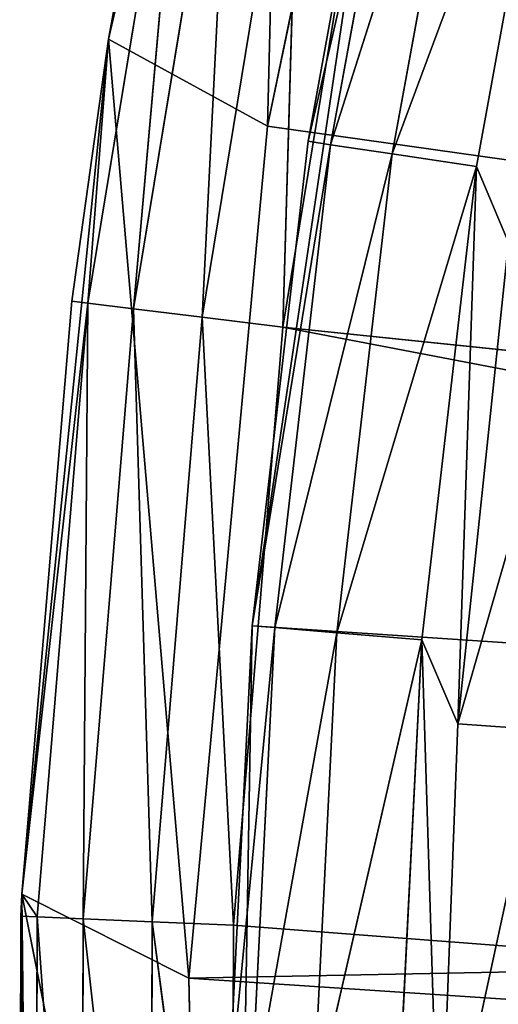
# Model space of a CAD drawing. Extents: x 0 to 80, y 0 to 107.
# Tile 34 of 256: x 4.01 to 6.26, y 37.11 to 41.73. Entities that reach past the tile are written whole.
import ezdxf

# ---------------------------------------------------------------- set-up
doc = ezdxf.new("R2010")
doc.units = 0
doc.header["$LTSCALE"] = 25.4
doc.layers.get('0').update_dxf_attribs({"color": 13, "linetype": 'CONTINUOUS'})

# ---------------------------------------------------------------- blocks, each defined once
blk = doc.blocks.new('VISTA-I-8051_STL')
at = {"color": 8}
for p, q in [((55.0292, 56.4119, 256.7229), (55.8843, 60.3574, 256.7229)), ((55.0292, 56.4119, 256.7229), (55.8843, 60.3574, 256.7229)), ((55.8843, 60.3574, 256.7229), (55.7755, 56.0027, 256.7229)), ((55.8843, 60.3574, 256.7229), (55.7755, 56.0027, 256.7229)), ((55.7755, 56.0027, 256.7229), (56.5987, 59.9365, 256.7229)), ((56.5987, 59.9365, 256.7229), (55.7755, 56.0027, 251.0229)), ((55.7755, 56.0027, 251.0229), (56.5987, 59.9365, 251.0229)), ((56.5987, 59.9365, 256.7229), (55.7755, 56.0027, 251.0229)), ((55.7755, 56.0027, 256.7229), (56.5987, 59.9365, 256.7229)), ((55.7755, 56.0027, 251.0229), (56.5987, 59.9365, 251.0229)), ((55.0292, 56.4119, 256.7229), (55.3264, 58.042, 251.2229)), ((55.3264, 58.042, 251.2229), (55.0292, 56.4119, 251.2229)), ((55.0292, 56.4119, 256.7229), (55.3264, 58.042, 251.2229)), ((55.3264, 58.042, 251.2229), (55.0292, 56.4119, 251.2229)), ((55.401, 58.0266, 250.8402), (54.9313, 55.172, 250.8402)), ((55.401, 58.0266, 250.8402), (54.9313, 55.172, 250.8402)), ((55.401, 58.0266, 250.8402), (55.0292, 56.4119, 251.2229)), ((55.401, 58.0266, 250.8402), (55.0292, 56.4119, 251.2229)), ((55.401, 58.0266, 250.8402), (55.1464, 55.1454, 250.5158)), ((55.401, 58.0266, 250.8402), (55.1464, 55.1454, 250.5158)), ((55.6133, 57.9828, 250.5158), (55.1464, 55.1454, 250.5158)), ((55.6133, 57.9828, 250.5158), (55.1464, 55.1454, 250.5158)), ((55.6133, 57.9828, 250.5158), (55.4684, 55.1057, 250.299)), ((55.6133, 57.9828, 250.5158), (55.4684, 55.1057, 250.299)), ((55.931, 57.9173, 250.299), (55.4684, 55.1057, 250.299)), ((55.931, 57.9173, 250.299), (55.4684, 55.1057, 250.299)), ((55.931, 57.9173, 250.299), (55.8482, 55.0588, 250.2229)), ((55.931, 57.9173, 250.299), (55.8482, 55.0588, 250.2229)), ((55.8482, 55.0588, 250.2229), (56.3058, 57.84, 250.2229)), ((55.8482, 55.0588, 250.2229), (56.3058, 57.84, 250.2229)), ((54.6213, 52.3955, 256.7229), (55.0292, 56.4119, 256.7229)), ((54.6213, 52.3955, 256.7229), (55.0292, 56.4119, 256.7229)), ((55.0292, 56.4119, 256.7229), (54.8557, 55.1813, 251.2229)), ((55.0292, 56.4119, 256.7229), (54.8557, 55.1813, 251.2229)), ((55.0292, 56.4119, 251.2229), (54.8557, 55.1813, 251.2229)), ((55.0292, 56.4119, 251.2229), (54.8557, 55.1813, 251.2229)), ((55.0292, 56.4119, 251.2229), (54.9313, 55.172, 250.8402)), ((55.0292, 56.4119, 251.2229), (54.9313, 55.172, 250.8402)), ((55.0292, 56.4119, 256.7229), (55.0292, 56.4119, 251.2229)), ((55.0292, 56.4119, 256.7229), (55.0292, 56.4119, 251.2229)), ((55.0292, 56.4119, 256.7229), (55.7755, 56.0027, 256.7229)), ((55.0292, 56.4119, 256.7229), (55.7755, 56.0027, 256.7229)), ((55.0292, 56.4119, 256.7229), (55.4061, 52.0007, 256.7229)), ((55.0292, 56.4119, 256.7229), (55.4061, 52.0007, 256.7229)), ((55.4061, 52.0007, 256.7229), (55.7755, 56.0027, 256.7229)), ((55.7755, 56.0027, 256.7229), (55.4061, 52.0007, 251.0229)), ((55.4061, 52.0007, 251.0229), (55.7755, 56.0027, 251.0229)), ((55.7755, 56.0027, 256.7229), (55.4061, 52.0007, 251.0229)), ((55.4061, 52.0007, 256.7229), (55.7755, 56.0027, 256.7229)), ((55.4061, 52.0007, 251.0229), (55.7755, 56.0027, 251.0229)), ((55.7755, 56.0027, 256.7229), (55.7755, 56.0027, 251.0229)), ((55.7755, 56.0027, 256.7229), (55.7755, 56.0027, 251.0229)), ((55.7755, 56.0027, 251.0229), (80.7335, 52.4908, 251.0229)), ((55.7755, 56.0027, 251.0229), (80.7335, 52.4908, 251.0229)), ((54.6213, 52.3955, 256.7229), (54.8557, 55.1813, 251.2229)), ((54.8557, 55.1813, 251.2229), (54.6213, 52.3955, 251.2229)), ((54.6213, 52.3955, 256.7229), (54.8557, 55.1813, 251.2229)), ((54.8557, 55.1813, 251.2229), (54.6213, 52.3955, 251.2229)), ((54.9313, 55.172, 250.8402), (54.6213, 52.3955, 251.2229)), ((54.9313, 55.172, 250.8402), (54.6213, 52.3955, 251.2229)), ((54.9313, 55.172, 250.8402), (54.6928, 52.2888, 250.8402)), ((54.9313, 55.172, 250.8402), (54.6928, 52.2888, 250.8402)), ((54.8557, 55.1813, 251.2229), (54.9313, 55.172, 250.8402)), ((54.8557, 55.1813, 251.2229), (54.9313, 55.172, 250.8402)), ((54.9313, 55.172, 250.8402), (54.9094, 52.2797, 250.5158)), ((54.9313, 55.172, 250.8402), (54.9094, 52.2797, 250.5158)), ((55.1464, 55.1454, 250.5158), (54.9313, 55.172, 250.8402)), ((55.1464, 55.1454, 250.5158), (54.9313, 55.172, 250.8402)), ((55.1464, 55.1454, 250.5158), (54.9094, 52.2797, 250.5158)), ((55.1464, 55.1454, 250.5158), (54.9094, 52.2797, 250.5158)), ((55.4684, 55.1057, 250.299), (55.1464, 55.1454, 250.5158)), ((55.1464, 55.1454, 250.5158), (55.2335, 52.2659, 250.299)), ((55.1464, 55.1454, 250.5158), (55.2335, 52.2659, 250.299)), ((55.4684, 55.1057, 250.299), (55.1464, 55.1454, 250.5158)), ((55.4684, 55.1057, 250.299), (55.2335, 52.2659, 250.299)), ((55.4684, 55.1057, 250.299), (55.2335, 52.2659, 250.299)), ((55.8482, 55.0588, 250.2229), (55.4684, 55.1057, 250.299)), ((55.4684, 55.1057, 250.299), (55.6158, 52.2498, 250.2229)), ((55.4684, 55.1057, 250.299), (55.6158, 52.2498, 250.2229)), ((55.8482, 55.0588, 250.2229), (55.4684, 55.1057, 250.299)), ((55.6158, 52.2498, 250.2229), (55.8482, 55.0588, 250.2229)), ((55.6158, 52.2498, 250.2229), (55.8482, 55.0588, 250.2229)), ((55.8482, 55.0588, 250.2229), (80.5942, 50.333, 250.2229)), ((55.8482, 55.0588, 250.2229), (80.5942, 50.333, 250.2229)), ((55.8482, 55.0588, 250.2229), (80.7335, 52.4908, 250.2229)), ((55.8482, 55.0588, 250.2229), (80.7335, 52.4908, 250.2229)), ((80.7335, 52.4908, 251.0229), (55.4061, 52.0007, 251.0229)), ((80.7335, 52.4908, 251.0229), (55.4061, 52.0007, 251.0229)), ((54.611, 49.3929, 251.2229), (54.6213, 52.3955, 256.7229)), ((54.611, 49.3929, 251.2229), (54.6213, 52.3955, 256.7229)), ((54.6213, 52.3955, 251.2229), (54.6167, 52.292, 251.2229)), ((54.6167, 52.292, 251.2229), (54.6213, 52.3955, 256.7229)), ((54.6167, 52.292, 251.2229), (54.6213, 52.3955, 256.7229)), ((54.6213, 52.3955, 251.2229), (54.6167, 52.292, 251.2229)), ((54.6213, 52.3955, 256.7229), (54.6213, 52.3955, 251.2229)), ((54.6656, 48.3587, 256.7229), (54.6213, 52.3955, 256.7229)), ((54.6213, 52.3955, 256.7229), (54.6213, 52.3955, 251.2229)), ((55.4061, 52.0007, 256.7229), (54.6213, 52.3955, 256.7229)), ((54.6213, 52.3955, 256.7229), (55.4953, 47.9826, 256.7229)), ((54.6213, 52.3955, 256.7229), (55.4953, 47.9826, 256.7229)), ((54.6656, 48.3587, 256.7229), (54.6213, 52.3955, 256.7229)), ((55.4061, 52.0007, 256.7229), (54.6213, 52.3955, 256.7229)), ((54.6213, 52.3955, 251.2229), (54.6928, 52.2888, 250.8402)), ((54.6213, 52.3955, 251.2229), (54.6928, 52.2888, 250.8402)), ((54.6167, 52.292, 251.2229), (54.611, 49.3929, 251.2229)), ((54.6167, 52.292, 251.2229), (54.611, 49.3929, 251.2229)), ((54.6928, 52.2888, 250.8402), (54.6167, 52.292, 251.2229)), ((54.6871, 49.3958, 250.8402), (54.6167, 52.292, 251.2229)), ((54.6928, 52.2888, 250.8402), (54.6167, 52.292, 251.2229)), ((54.6871, 49.3958, 250.8402), (54.6167, 52.292, 251.2229)), ((54.6871, 49.3958, 250.8402), (54.6928, 52.2888, 250.8402)), ((54.6871, 49.3958, 250.8402), (54.6928, 52.2888, 250.8402)), ((54.9094, 52.2797, 250.5158), (54.6928, 52.2888, 250.8402)), ((54.9037, 49.4041, 250.5158), (54.6928, 52.2888, 250.8402)), ((54.9094, 52.2797, 250.5158), (54.6928, 52.2888, 250.8402)), ((54.9037, 49.4041, 250.5158), (54.6928, 52.2888, 250.8402)), ((54.9037, 49.4041, 250.5158), (54.9094, 52.2797, 250.5158)), ((54.9037, 49.4041, 250.5158), (54.9094, 52.2797, 250.5158)), ((55.2335, 52.2659, 250.299), (54.9094, 52.2797, 250.5158)), ((55.2279, 49.4165, 250.299), (54.9094, 52.2797, 250.5158)), ((55.2335, 52.2659, 250.299), (54.9094, 52.2797, 250.5158)), ((55.2279, 49.4165, 250.299), (54.9094, 52.2797, 250.5158)), ((55.2279, 49.4165, 250.299), (55.2335, 52.2659, 250.299)), ((55.2279, 49.4165, 250.299), (55.2335, 52.2659, 250.299)), ((55.6158, 52.2498, 250.2229), (55.2335, 52.2659, 250.299)), ((55.6103, 49.4312, 250.2229), (55.2335, 52.2659, 250.299)), ((55.6158, 52.2498, 250.2229), (55.2335, 52.2659, 250.299)), ((55.6103, 49.4312, 250.2229), (55.2335, 52.2659, 250.299)), ((55.6103, 49.4312, 250.2229), (55.6158, 52.2498, 250.2229)), ((55.6103, 49.4312, 250.2229), (55.6158, 52.2498, 250.2229)), ((55.6158, 52.2498, 250.2229), (80.5942, 50.333, 250.2229)), ((55.6158, 52.2498, 250.2229), (80.5942, 50.333, 250.2229)), ((55.4953, 47.9826, 256.7229), (55.4061, 52.0007, 256.7229)), ((55.4061, 52.0007, 256.7229), (55.4061, 52.0007, 251.0229)), ((55.4061, 52.0007, 256.7229), (55.4061, 52.0007, 251.0229)), ((55.4061, 52.0007, 256.7229), (55.4953, 47.9826, 251.0229)), ((55.4953, 47.9826, 251.0229), (55.4061, 52.0007, 251.0229)), ((55.4061, 52.0007, 256.7229), (55.4953, 47.9826, 251.0229)), ((55.4953, 47.9826, 256.7229), (55.4061, 52.0007, 256.7229)), ((55.4061, 52.0007, 251.0229), (80.5942, 50.333, 251.0229)), ((55.4061, 52.0007, 251.0229), (80.5942, 50.333, 251.0229)), ((55.4953, 47.9826, 251.0229), (55.4061, 52.0007, 251.0229))]:
    blk.add_line(p, q, dxfattribs=at)
at = {"color": 254}
for p, q in [((56.3787, 58.1848, 251.2229), (55.7037, 53.6566, 251.2229)), ((56.3787, 58.1848, 251.2229), (55.7037, 53.6566, 251.2229)), ((55.9671, 55.9318, 340.4229), (56.3787, 58.1848, 251.2229)), ((55.9671, 55.9318, 340.4229), (56.3787, 58.1848, 251.2229)), ((55.9671, 55.9318, 340.4229), (56.3787, 58.1848, 340.4229)), ((55.9671, 55.9318, 340.4229), (56.3787, 58.1848, 340.4229)), ((55.9671, 55.9318, 340.4229), (56.4835, 58.1621, 340.8229)), ((55.9671, 55.9318, 340.4229), (56.4835, 58.1621, 340.8229)), ((56.4835, 58.1621, 340.8229), (56.0731, 55.916, 340.8229)), ((56.4835, 58.1621, 340.8229), (56.0731, 55.916, 340.8229)), ((56.0731, 55.916, 340.8229), (56.7697, 58.1001, 341.1157)), ((56.0731, 55.916, 340.8229), (56.7697, 58.1001, 341.1157)), ((56.7697, 58.1001, 341.1157), (56.3628, 55.8728, 341.1157)), ((56.7697, 58.1001, 341.1157), (56.3628, 55.8728, 341.1157)), ((56.3628, 55.8728, 341.1157), (57.1606, 58.0154, 341.2229)), ((56.3628, 55.8728, 341.1157), (57.1606, 58.0154, 341.2229)), ((57.1606, 58.0154, 341.2229), (56.7584, 55.8138, 341.2229)), ((57.1606, 58.0154, 341.2229), (56.7584, 55.8138, 341.2229)), ((55.7037, 53.6566, 251.2229), (55.9671, 55.9318, 340.4229)), ((55.7037, 53.6566, 340.4229), (55.9671, 55.9318, 340.4229)), ((55.7037, 53.6566, 251.2229), (55.9671, 55.9318, 340.4229)), ((55.7037, 53.6566, 340.4229), (55.9671, 55.9318, 340.4229)), ((55.7037, 53.6566, 340.4229), (56.0731, 55.916, 340.8229)), ((55.7037, 53.6566, 340.4229), (56.0731, 55.916, 340.8229)), ((56.0731, 55.916, 340.8229), (55.8106, 53.6478, 340.8229)), ((56.0731, 55.916, 340.8229), (55.8106, 53.6478, 340.8229)), ((55.9671, 55.9318, 340.4229), (56.0731, 55.916, 340.8229)), ((55.9671, 55.9318, 340.4229), (56.0731, 55.916, 340.8229)), ((56.0731, 55.916, 340.8229), (56.3628, 55.8728, 341.1157)), ((56.0731, 55.916, 340.8229), (56.3628, 55.8728, 341.1157)), ((55.8106, 53.6478, 340.8229), (56.3628, 55.8728, 341.1157)), ((55.8106, 53.6478, 340.8229), (56.3628, 55.8728, 341.1157)), ((56.3628, 55.8728, 341.1157), (56.1024, 53.6237, 341.1157)), ((56.3628, 55.8728, 341.1157), (56.1024, 53.6237, 341.1157)), ((56.3628, 55.8728, 341.1157), (56.7584, 55.8138, 341.2229)), ((56.3628, 55.8728, 341.1157), (56.7584, 55.8138, 341.2229)), ((56.1024, 53.6237, 341.1157), (56.7584, 55.8138, 341.2229)), ((56.1024, 53.6237, 341.1157), (56.7584, 55.8138, 341.2229)), ((56.7584, 55.8138, 341.2229), (56.501, 53.5907, 341.2229)), ((56.7584, 55.8138, 341.2229), (56.501, 53.5907, 341.2229)), ((56.7584, 55.8138, 341.2229), (56.6712, 53.1965, 341.2229)), ((56.7584, 55.8138, 341.2229), (56.6712, 53.1965, 341.2229)), ((56.7584, 55.8138, 341.2229), (56.9089, 55.4563, 341.2229)), ((56.7584, 55.8138, 341.2229), (56.9089, 55.4563, 341.2229)), ((56.6712, 53.1965, 341.2229), (56.9089, 55.4563, 341.2229)), ((56.6712, 53.1965, 341.2229), (56.9089, 55.4563, 341.2229)), ((56.6712, 53.1965, 341.2229), (57.3051, 55.4012, 341.1157)), ((56.6712, 53.1965, 341.2229), (57.3051, 55.4012, 341.1157)), ((55.5897, 51.3691, 340.4229), (55.7037, 53.6566, 251.2229)), ((55.5897, 51.3691, 340.4229), (55.7037, 53.6566, 251.2229)), ((55.5897, 51.3691, 340.4229), (55.7037, 53.6566, 340.4229)), ((55.5897, 51.3691, 340.4229), (55.7037, 53.6566, 340.4229)), ((55.5897, 51.3691, 340.4229), (55.8106, 53.6478, 340.8229)), ((55.5897, 51.3691, 340.4229), (55.8106, 53.6478, 340.8229)), ((55.7037, 53.6566, 251.2229), (55.6255, 49.0791, 251.2229)), ((55.7037, 53.6566, 251.2229), (55.6255, 49.0791, 251.2229)), ((55.8106, 53.6478, 340.8229), (55.6969, 51.3673, 340.8229)), ((55.8106, 53.6478, 340.8229), (55.6969, 51.3673, 340.8229)), ((55.7037, 53.6566, 340.4229), (55.7037, 53.6566, 251.2229)), ((55.7037, 53.6566, 340.4229), (55.7037, 53.6566, 251.2229)), ((55.7037, 53.6566, 251.2229), (80.6599, 51.9964, 251.2229)), ((55.7037, 53.6566, 251.2229), (80.6599, 51.9964, 251.2229)), ((55.7037, 53.6566, 340.4229), (55.8106, 53.6478, 340.8229)), ((55.7037, 53.6566, 340.4229), (55.8106, 53.6478, 340.8229)), ((55.8106, 53.6478, 340.8229), (56.1024, 53.6237, 341.1157)), ((55.8106, 53.6478, 340.8229), (56.1024, 53.6237, 341.1157)), ((55.6969, 51.3673, 340.8229), (56.1024, 53.6237, 341.1157)), ((55.6969, 51.3673, 340.8229), (56.1024, 53.6237, 341.1157)), ((56.1024, 53.6237, 341.1157), (55.9897, 51.3623, 341.1157)), ((56.1024, 53.6237, 341.1157), (55.9897, 51.3623, 341.1157)), ((56.1024, 53.6237, 341.1157), (56.501, 53.5907, 341.2229)), ((56.1024, 53.6237, 341.1157), (56.501, 53.5907, 341.2229)), ((55.9897, 51.3623, 341.1157), (56.501, 53.5907, 341.2229)), ((55.9897, 51.3623, 341.1157), (56.501, 53.5907, 341.2229)), ((56.501, 53.5907, 341.2229), (56.3896, 51.3555, 341.2229)), ((56.501, 53.5907, 341.2229), (56.3896, 51.3555, 341.2229)), ((56.501, 53.5907, 341.2229), (56.6712, 53.1965, 341.2229)), ((56.501, 53.5907, 341.2229), (56.6712, 53.1965, 341.2229)), ((56.501, 53.5907, 341.2229), (56.585, 50.926, 341.2229)), ((56.501, 53.5907, 341.2229), (56.585, 50.926, 341.2229)), ((56.585, 50.926, 341.2229), (56.6712, 53.1965, 341.2229)), ((56.585, 50.926, 341.2229), (56.6712, 53.1965, 341.2229)), ((56.6712, 53.1965, 341.2229), (57.0702, 53.168, 341.1157)), ((56.6712, 53.1965, 341.2229), (57.0702, 53.168, 341.1157)), ((56.585, 50.926, 341.2229), (57.0702, 53.168, 341.1157)), ((56.585, 50.926, 341.2229), (57.0702, 53.168, 341.1157))]:
    blk.add_line(p, q, dxfattribs=at)
at = {"color": 8}
mesh = blk.add_polyface(dxfattribs=at)
corners = [(81.3335, 54.5683, 251.0229), (57.865, 63.7509, 251.0229), (56.5987, 59.9365, 251.0229)]
mesh.append_faces([[corners[k] for k in face] for face in [(0, 1, 2)]], dxfattribs={"color": 8})
at = {"color": 254}
mesh = blk.add_polyface(dxfattribs=at)
corners = [(81.2415, 54.3359, 251.2229), (56.3787, 58.1848, 251.2229), (57.639, 62.5862, 251.2229)]
mesh.append_faces([[corners[k] for k in face] for face in [(0, 1, 2)]], dxfattribs={"color": 254})
at = {"color": 8}
mesh = blk.add_polyface(dxfattribs=at)
corners = [(80.7335, 52.4908, 250.2229), (56.3058, 57.84, 250.2229), (56.9858, 60.5754, 250.2229)]
mesh.append_faces([[corners[k] for k in face] for face in [(0, 1, 2)]], dxfattribs={"color": 8})
mesh = blk.add_polyface(dxfattribs=at)
corners = [(55.8843, 60.3574, 256.7229), (55.3264, 58.042, 251.2229), (55.0292, 56.4119, 256.7229)]
mesh.append_faces([[corners[k] for k in face] for face in [(0, 1, 2)]], dxfattribs={"color": 8})
mesh = blk.add_polyface(dxfattribs=at)
corners = [(55.8843, 60.3574, 256.7229), (55.0292, 56.4119, 256.7229), (55.7755, 56.0027, 256.7229)]
mesh.append_faces([[corners[k] for k in face] for face in [(0, 1, 2)]], dxfattribs={"color": 8})
mesh = blk.add_polyface(dxfattribs=at)
corners = [(56.5987, 59.9365, 256.7229), (55.8843, 60.3574, 256.7229), (55.7755, 56.0027, 256.7229)]
mesh.append_faces([[corners[k] for k in face] for face in [(0, 1, 2)]], dxfattribs={"color": 8})
mesh = blk.add_polyface(dxfattribs=at)
corners = [(56.5987, 59.9365, 256.7229), (55.7755, 56.0027, 251.0229), (56.5987, 59.9365, 251.0229)]
mesh.append_faces([[corners[k] for k in face] for face in [(0, 1, 2)]], dxfattribs={"color": 8})
mesh = blk.add_polyface(dxfattribs=at)
corners = [(56.5987, 59.9365, 256.7229), (55.7755, 56.0027, 256.7229), (55.7755, 56.0027, 251.0229)]
mesh.append_faces([[corners[k] for k in face] for face in [(0, 1, 2)]], dxfattribs={"color": 8})
mesh = blk.add_polyface(dxfattribs=at)
corners = [(80.7335, 52.4908, 251.0229), (56.5987, 59.9365, 251.0229), (55.7755, 56.0027, 251.0229)]
mesh.append_faces([[corners[k] for k in face] for face in [(0, 1, 2)]], dxfattribs={"color": 8})
mesh = blk.add_polyface(dxfattribs=at)
corners = [(81.3335, 54.5683, 251.0229), (56.5987, 59.9365, 251.0229), (80.7335, 52.4908, 251.0229)]
mesh.append_faces([[corners[k] for k in face] for face in [(0, 1, 2)]], dxfattribs={"color": 8})
at = {"color": 254}
mesh = blk.add_polyface(dxfattribs=at)
corners = [(56.3787, 58.1848, 251.2229), (55.7037, 53.6566, 251.2229), (55.9671, 55.9318, 340.4229)]
mesh.append_faces([[corners[k] for k in face] for face in [(0, 1, 2)]], dxfattribs={"color": 254})
mesh = blk.add_polyface(dxfattribs=at)
corners = [(80.6599, 51.9964, 251.2229), (55.7037, 53.6566, 251.2229), (56.3787, 58.1848, 251.2229)]
mesh.append_faces([[corners[k] for k in face] for face in [(0, 1, 2)]], dxfattribs={"color": 254})
mesh = blk.add_polyface(dxfattribs=at)
corners = [(56.3787, 58.1848, 251.2229), (55.9671, 55.9318, 340.4229), (56.3787, 58.1848, 340.4229)]
mesh.append_faces([[corners[k] for k in face] for face in [(0, 1, 2)]], dxfattribs={"color": 254})
mesh = blk.add_polyface(dxfattribs=at)
corners = [(56.3787, 58.1848, 340.4229), (55.9671, 55.9318, 340.4229), (56.4835, 58.1621, 340.8229)]
mesh.append_faces([[corners[k] for k in face] for face in [(0, 1, 2)]], dxfattribs={"color": 254})
mesh = blk.add_polyface(dxfattribs=at)
corners = [(81.2415, 54.3359, 251.2229), (80.6599, 51.9964, 251.2229), (56.3787, 58.1848, 251.2229)]
mesh.append_faces([[corners[k] for k in face] for face in [(0, 1, 2)]], dxfattribs={"color": 254})
mesh = blk.add_polyface(dxfattribs=at)
corners = [(56.4835, 58.1621, 340.8229), (55.9671, 55.9318, 340.4229), (56.0731, 55.916, 340.8229)]
mesh.append_faces([[corners[k] for k in face] for face in [(0, 1, 2)]], dxfattribs={"color": 254})
mesh = blk.add_polyface(dxfattribs=at)
corners = [(56.7697, 58.1001, 341.1157), (56.4835, 58.1621, 340.8229), (56.0731, 55.916, 340.8229)]
mesh.append_faces([[corners[k] for k in face] for face in [(0, 1, 2)]], dxfattribs={"color": 254})
mesh = blk.add_polyface(dxfattribs=at)
corners = [(56.7697, 58.1001, 341.1157), (56.0731, 55.916, 340.8229), (56.3628, 55.8728, 341.1157)]
mesh.append_faces([[corners[k] for k in face] for face in [(0, 1, 2)]], dxfattribs={"color": 254})
mesh = blk.add_polyface(dxfattribs=at)
corners = [(57.1606, 58.0154, 341.2229), (56.7697, 58.1001, 341.1157), (56.3628, 55.8728, 341.1157)]
mesh.append_faces([[corners[k] for k in face] for face in [(0, 1, 2)]], dxfattribs={"color": 254})
at = {"color": 8}
mesh = blk.add_polyface(dxfattribs=at)
corners = [(55.3264, 58.042, 251.2229), (55.0292, 56.4119, 251.2229), (55.0292, 56.4119, 256.7229)]
mesh.append_faces([[corners[k] for k in face] for face in [(0, 1, 2)]], dxfattribs={"color": 8})
mesh = blk.add_polyface(dxfattribs=at)
corners = [(55.3264, 58.042, 251.2229), (55.401, 58.0266, 250.8402), (55.0292, 56.4119, 251.2229)]
mesh.append_faces([[corners[k] for k in face] for face in [(0, 1, 2)]], dxfattribs={"color": 8})
mesh = blk.add_polyface(dxfattribs=at)
corners = [(55.401, 58.0266, 250.8402), (54.9313, 55.172, 250.8402), (55.0292, 56.4119, 251.2229)]
mesh.append_faces([[corners[k] for k in face] for face in [(0, 1, 2)]], dxfattribs={"color": 8})
mesh = blk.add_polyface(dxfattribs=at)
corners = [(55.401, 58.0266, 250.8402), (55.1464, 55.1454, 250.5158), (54.9313, 55.172, 250.8402)]
mesh.append_faces([[corners[k] for k in face] for face in [(0, 1, 2)]], dxfattribs={"color": 8})
mesh = blk.add_polyface(dxfattribs=at)
corners = [(55.401, 58.0266, 250.8402), (55.6133, 57.9828, 250.5158), (55.1464, 55.1454, 250.5158)]
mesh.append_faces([[corners[k] for k in face] for face in [(0, 1, 2)]], dxfattribs={"color": 8})
at = {"color": 254}
mesh = blk.add_polyface(dxfattribs=at)
corners = [(57.1606, 58.0154, 341.2229), (56.3628, 55.8728, 341.1157), (56.7584, 55.8138, 341.2229)]
mesh.append_faces([[corners[k] for k in face] for face in [(0, 1, 2)]], dxfattribs={"color": 254})
mesh = blk.add_polyface(dxfattribs=at)
corners = [(57.1606, 58.0154, 341.2229), (56.7584, 55.8138, 341.2229), (56.9089, 55.4563, 341.2229)]
mesh.append_faces([[corners[k] for k in face] for face in [(0, 1, 2)]], dxfattribs={"color": 254})
at = {"color": 8}
mesh = blk.add_polyface(dxfattribs=at)
corners = [(55.6133, 57.9828, 250.5158), (55.4684, 55.1057, 250.299), (55.1464, 55.1454, 250.5158)]
mesh.append_faces([[corners[k] for k in face] for face in [(0, 1, 2)]], dxfattribs={"color": 8})
mesh = blk.add_polyface(dxfattribs=at)
corners = [(55.931, 57.9173, 250.299), (55.4684, 55.1057, 250.299), (55.6133, 57.9828, 250.5158)]
mesh.append_faces([[corners[k] for k in face] for face in [(0, 1, 2)]], dxfattribs={"color": 8})
mesh = blk.add_polyface(dxfattribs=at)
corners = [(55.931, 57.9173, 250.299), (55.8482, 55.0588, 250.2229), (55.4684, 55.1057, 250.299)]
mesh.append_faces([[corners[k] for k in face] for face in [(0, 1, 2)]], dxfattribs={"color": 8})
mesh = blk.add_polyface(dxfattribs=at)
corners = [(56.3058, 57.84, 250.2229), (55.8482, 55.0588, 250.2229), (55.931, 57.9173, 250.299)]
mesh.append_faces([[corners[k] for k in face] for face in [(0, 1, 2)]], dxfattribs={"color": 8})
mesh = blk.add_polyface(dxfattribs=at)
corners = [(80.7335, 52.4908, 250.2229), (55.8482, 55.0588, 250.2229), (56.3058, 57.84, 250.2229)]
mesh.append_faces([[corners[k] for k in face] for face in [(0, 1, 2)]], dxfattribs={"color": 8})
mesh = blk.add_polyface(dxfattribs=at)
corners = [(55.0292, 56.4119, 256.7229), (54.8557, 55.1813, 251.2229), (54.6213, 52.3955, 256.7229)]
mesh.append_faces([[corners[k] for k in face] for face in [(0, 1, 2)]], dxfattribs={"color": 8})
mesh = blk.add_polyface(dxfattribs=at)
corners = [(55.4061, 52.0007, 256.7229), (55.0292, 56.4119, 256.7229), (54.6213, 52.3955, 256.7229)]
mesh.append_faces([[corners[k] for k in face] for face in [(0, 1, 2)]], dxfattribs={"color": 8})
mesh = blk.add_polyface(dxfattribs=at)
corners = [(55.0292, 56.4119, 251.2229), (54.8557, 55.1813, 251.2229), (55.0292, 56.4119, 256.7229)]
mesh.append_faces([[corners[k] for k in face] for face in [(0, 1, 2)]], dxfattribs={"color": 8})
mesh = blk.add_polyface(dxfattribs=at)
corners = [(55.0292, 56.4119, 251.2229), (54.9313, 55.172, 250.8402), (54.8557, 55.1813, 251.2229)]
mesh.append_faces([[corners[k] for k in face] for face in [(0, 1, 2)]], dxfattribs={"color": 8})
mesh = blk.add_polyface(dxfattribs=at)
corners = [(55.7755, 56.0027, 256.7229), (55.0292, 56.4119, 256.7229), (55.4061, 52.0007, 256.7229)]
mesh.append_faces([[corners[k] for k in face] for face in [(0, 1, 2)]], dxfattribs={"color": 8})
mesh = blk.add_polyface(dxfattribs=at)
corners = [(55.7755, 56.0027, 256.7229), (55.4061, 52.0007, 251.0229), (55.7755, 56.0027, 251.0229)]
mesh.append_faces([[corners[k] for k in face] for face in [(0, 1, 2)]], dxfattribs={"color": 8})
mesh = blk.add_polyface(dxfattribs=at)
corners = [(55.7755, 56.0027, 256.7229), (55.4061, 52.0007, 256.7229), (55.4061, 52.0007, 251.0229)]
mesh.append_faces([[corners[k] for k in face] for face in [(0, 1, 2)]], dxfattribs={"color": 8})
mesh = blk.add_polyface(dxfattribs=at)
corners = [(80.7335, 52.4908, 251.0229), (55.7755, 56.0027, 251.0229), (55.4061, 52.0007, 251.0229)]
mesh.append_faces([[corners[k] for k in face] for face in [(0, 1, 2)]], dxfattribs={"color": 8})
at = {"color": 254}
mesh = blk.add_polyface(dxfattribs=at)
corners = [(55.9671, 55.9318, 340.4229), (55.7037, 53.6566, 251.2229), (55.7037, 53.6566, 340.4229)]
mesh.append_faces([[corners[k] for k in face] for face in [(0, 1, 2)]], dxfattribs={"color": 254})
mesh = blk.add_polyface(dxfattribs=at)
corners = [(55.9671, 55.9318, 340.4229), (55.7037, 53.6566, 340.4229), (56.0731, 55.916, 340.8229)]
mesh.append_faces([[corners[k] for k in face] for face in [(0, 1, 2)]], dxfattribs={"color": 254})
mesh = blk.add_polyface(dxfattribs=at)
corners = [(56.0731, 55.916, 340.8229), (55.7037, 53.6566, 340.4229), (55.8106, 53.6478, 340.8229)]
mesh.append_faces([[corners[k] for k in face] for face in [(0, 1, 2)]], dxfattribs={"color": 254})
mesh = blk.add_polyface(dxfattribs=at)
corners = [(56.3628, 55.8728, 341.1157), (56.0731, 55.916, 340.8229), (55.8106, 53.6478, 340.8229)]
mesh.append_faces([[corners[k] for k in face] for face in [(0, 1, 2)]], dxfattribs={"color": 254})
mesh = blk.add_polyface(dxfattribs=at)
corners = [(56.3628, 55.8728, 341.1157), (55.8106, 53.6478, 340.8229), (56.1024, 53.6237, 341.1157)]
mesh.append_faces([[corners[k] for k in face] for face in [(0, 1, 2)]], dxfattribs={"color": 254})
mesh = blk.add_polyface(dxfattribs=at)
corners = [(56.7584, 55.8138, 341.2229), (56.3628, 55.8728, 341.1157), (56.1024, 53.6237, 341.1157)]
mesh.append_faces([[corners[k] for k in face] for face in [(0, 1, 2)]], dxfattribs={"color": 254})
mesh = blk.add_polyface(dxfattribs=at)
corners = [(56.7584, 55.8138, 341.2229), (56.1024, 53.6237, 341.1157), (56.501, 53.5907, 341.2229)]
mesh.append_faces([[corners[k] for k in face] for face in [(0, 1, 2)]], dxfattribs={"color": 254})
mesh = blk.add_polyface(dxfattribs=at)
corners = [(56.7584, 55.8138, 341.2229), (56.501, 53.5907, 341.2229), (56.6712, 53.1965, 341.2229)]
mesh.append_faces([[corners[k] for k in face] for face in [(0, 1, 2)]], dxfattribs={"color": 254})
mesh = blk.add_polyface(dxfattribs=at)
corners = [(56.9089, 55.4563, 341.2229), (56.7584, 55.8138, 341.2229), (56.6712, 53.1965, 341.2229)]
mesh.append_faces([[corners[k] for k in face] for face in [(0, 1, 2)]], dxfattribs={"color": 254})
mesh = blk.add_polyface(dxfattribs=at)
corners = [(57.3051, 55.4012, 341.1157), (56.9089, 55.4563, 341.2229), (56.6712, 53.1965, 341.2229)]
mesh.append_faces([[corners[k] for k in face] for face in [(0, 1, 2)]], dxfattribs={"color": 254})
mesh = blk.add_polyface(dxfattribs=at)
corners = [(57.3051, 55.4012, 341.1157), (56.6712, 53.1965, 341.2229), (57.0702, 53.168, 341.1157)]
mesh.append_faces([[corners[k] for k in face] for face in [(0, 1, 2)]], dxfattribs={"color": 254})
at = {"color": 8}
mesh = blk.add_polyface(dxfattribs=at)
corners = [(54.8557, 55.1813, 251.2229), (54.6213, 52.3955, 251.2229), (54.6213, 52.3955, 256.7229)]
mesh.append_faces([[corners[k] for k in face] for face in [(0, 1, 2)]], dxfattribs={"color": 8})
mesh = blk.add_polyface(dxfattribs=at)
corners = [(54.8557, 55.1813, 251.2229), (54.9313, 55.172, 250.8402), (54.6213, 52.3955, 251.2229)]
mesh.append_faces([[corners[k] for k in face] for face in [(0, 1, 2)]], dxfattribs={"color": 8})
mesh = blk.add_polyface(dxfattribs=at)
corners = [(54.9313, 55.172, 250.8402), (54.6928, 52.2888, 250.8402), (54.6213, 52.3955, 251.2229)]
mesh.append_faces([[corners[k] for k in face] for face in [(0, 1, 2)]], dxfattribs={"color": 8})
mesh = blk.add_polyface(dxfattribs=at)
corners = [(54.9313, 55.172, 250.8402), (54.9094, 52.2797, 250.5158), (54.6928, 52.2888, 250.8402)]
mesh.append_faces([[corners[k] for k in face] for face in [(0, 1, 2)]], dxfattribs={"color": 8})
mesh = blk.add_polyface(dxfattribs=at)
corners = [(54.9313, 55.172, 250.8402), (55.1464, 55.1454, 250.5158), (54.9094, 52.2797, 250.5158)]
mesh.append_faces([[corners[k] for k in face] for face in [(0, 1, 2)]], dxfattribs={"color": 8})
mesh = blk.add_polyface(dxfattribs=at)
corners = [(55.2335, 52.2659, 250.299), (54.9094, 52.2797, 250.5158), (55.1464, 55.1454, 250.5158)]
mesh.append_faces([[corners[k] for k in face] for face in [(0, 1, 2)]], dxfattribs={"color": 8})
mesh = blk.add_polyface(dxfattribs=at)
corners = [(55.4684, 55.1057, 250.299), (55.2335, 52.2659, 250.299), (55.1464, 55.1454, 250.5158)]
mesh.append_faces([[corners[k] for k in face] for face in [(0, 1, 2)]], dxfattribs={"color": 8})
mesh = blk.add_polyface(dxfattribs=at)
corners = [(55.6158, 52.2498, 250.2229), (55.2335, 52.2659, 250.299), (55.4684, 55.1057, 250.299)]
mesh.append_faces([[corners[k] for k in face] for face in [(0, 1, 2)]], dxfattribs={"color": 8})
mesh = blk.add_polyface(dxfattribs=at)
corners = [(55.8482, 55.0588, 250.2229), (55.6158, 52.2498, 250.2229), (55.4684, 55.1057, 250.299)]
mesh.append_faces([[corners[k] for k in face] for face in [(0, 1, 2)]], dxfattribs={"color": 8})
mesh = blk.add_polyface(dxfattribs=at)
corners = [(80.5942, 50.333, 250.2229), (55.6158, 52.2498, 250.2229), (55.8482, 55.0588, 250.2229)]
mesh.append_faces([[corners[k] for k in face] for face in [(0, 1, 2)]], dxfattribs={"color": 8})
mesh = blk.add_polyface(dxfattribs=at)
corners = [(80.7335, 52.4908, 250.2229), (80.5942, 50.333, 250.2229), (55.8482, 55.0588, 250.2229)]
mesh.append_faces([[corners[k] for k in face] for face in [(0, 1, 2)]], dxfattribs={"color": 8})
at = {"color": 254}
mesh = blk.add_polyface(dxfattribs=at)
corners = [(55.7037, 53.6566, 251.2229), (55.6255, 49.0791, 251.2229), (55.5897, 51.3691, 340.4229)]
mesh.append_faces([[corners[k] for k in face] for face in [(0, 1, 2)]], dxfattribs={"color": 254})
mesh = blk.add_polyface(dxfattribs=at)
corners = [(55.7037, 53.6566, 251.2229), (55.5897, 51.3691, 340.4229), (55.7037, 53.6566, 340.4229)]
mesh.append_faces([[corners[k] for k in face] for face in [(0, 1, 2)]], dxfattribs={"color": 254})
mesh = blk.add_polyface(dxfattribs=at)
corners = [(55.7037, 53.6566, 340.4229), (55.5897, 51.3691, 340.4229), (55.8106, 53.6478, 340.8229)]
mesh.append_faces([[corners[k] for k in face] for face in [(0, 1, 2)]], dxfattribs={"color": 254})
mesh = blk.add_polyface(dxfattribs=at)
corners = [(55.8106, 53.6478, 340.8229), (55.5897, 51.3691, 340.4229), (55.6969, 51.3673, 340.8229)]
mesh.append_faces([[corners[k] for k in face] for face in [(0, 1, 2)]], dxfattribs={"color": 254})
mesh = blk.add_polyface(dxfattribs=at)
corners = [(80.6599, 51.9964, 251.2229), (55.6255, 49.0791, 251.2229), (55.7037, 53.6566, 251.2229)]
mesh.append_faces([[corners[k] for k in face] for face in [(0, 1, 2)]], dxfattribs={"color": 254})
mesh = blk.add_polyface(dxfattribs=at)
corners = [(56.1024, 53.6237, 341.1157), (55.8106, 53.6478, 340.8229), (55.6969, 51.3673, 340.8229)]
mesh.append_faces([[corners[k] for k in face] for face in [(0, 1, 2)]], dxfattribs={"color": 254})
mesh = blk.add_polyface(dxfattribs=at)
corners = [(56.1024, 53.6237, 341.1157), (55.6969, 51.3673, 340.8229), (55.9897, 51.3623, 341.1157)]
mesh.append_faces([[corners[k] for k in face] for face in [(0, 1, 2)]], dxfattribs={"color": 254})
mesh = blk.add_polyface(dxfattribs=at)
corners = [(56.501, 53.5907, 341.2229), (56.1024, 53.6237, 341.1157), (55.9897, 51.3623, 341.1157)]
mesh.append_faces([[corners[k] for k in face] for face in [(0, 1, 2)]], dxfattribs={"color": 254})
mesh = blk.add_polyface(dxfattribs=at)
corners = [(56.501, 53.5907, 341.2229), (55.9897, 51.3623, 341.1157), (56.3896, 51.3555, 341.2229)]
mesh.append_faces([[corners[k] for k in face] for face in [(0, 1, 2)]], dxfattribs={"color": 254})
mesh = blk.add_polyface(dxfattribs=at)
corners = [(56.585, 50.926, 341.2229), (56.501, 53.5907, 341.2229), (56.3896, 51.3555, 341.2229)]
mesh.append_faces([[corners[k] for k in face] for face in [(0, 1, 2)]], dxfattribs={"color": 254})
mesh = blk.add_polyface(dxfattribs=at)
corners = [(56.6712, 53.1965, 341.2229), (56.501, 53.5907, 341.2229), (56.585, 50.926, 341.2229)]
mesh.append_faces([[corners[k] for k in face] for face in [(0, 1, 2)]], dxfattribs={"color": 254})
mesh = blk.add_polyface(dxfattribs=at)
corners = [(57.0702, 53.168, 341.1157), (56.6712, 53.1965, 341.2229), (56.585, 50.926, 341.2229)]
mesh.append_faces([[corners[k] for k in face] for face in [(0, 1, 2)]], dxfattribs={"color": 254})
mesh = blk.add_polyface(dxfattribs=at)
corners = [(57.0702, 53.168, 341.1157), (56.585, 50.926, 341.2229), (56.985, 50.9241, 341.1157)]
mesh.append_faces([[corners[k] for k in face] for face in [(0, 1, 2)]], dxfattribs={"color": 254})
at = {"color": 8}
mesh = blk.add_polyface(dxfattribs=at)
corners = [(80.7335, 52.4908, 251.0229), (55.4061, 52.0007, 251.0229), (80.5942, 50.333, 251.0229)]
mesh.append_faces([[corners[k] for k in face] for face in [(0, 1, 2)]], dxfattribs={"color": 8})
mesh = blk.add_polyface(dxfattribs=at)
corners = [(54.6213, 52.3955, 256.7229), (54.6167, 52.292, 251.2229), (54.611, 49.3929, 251.2229)]
mesh.append_faces([[corners[k] for k in face] for face in [(0, 1, 2)]], dxfattribs={"color": 8})
mesh = blk.add_polyface(dxfattribs=at)
corners = [(54.6213, 52.3955, 256.7229), (54.611, 49.3929, 251.2229), (54.6656, 48.3587, 256.7229)]
mesh.append_faces([[corners[k] for k in face] for face in [(0, 1, 2)]], dxfattribs={"color": 8})
mesh = blk.add_polyface(dxfattribs=at)
corners = [(54.6213, 52.3955, 251.2229), (54.6167, 52.292, 251.2229), (54.6213, 52.3955, 256.7229)]
mesh.append_faces([[corners[k] for k in face] for face in [(0, 1, 2)]], dxfattribs={"color": 8})
mesh = blk.add_polyface(dxfattribs=at)
corners = [(54.6213, 52.3955, 251.2229), (54.6928, 52.2888, 250.8402), (54.6167, 52.292, 251.2229)]
mesh.append_faces([[corners[k] for k in face] for face in [(0, 1, 2)]], dxfattribs={"color": 8})
mesh = blk.add_polyface(dxfattribs=at)
corners = [(55.4953, 47.9826, 256.7229), (55.4061, 52.0007, 256.7229), (54.6213, 52.3955, 256.7229)]
mesh.append_faces([[corners[k] for k in face] for face in [(0, 1, 2)]], dxfattribs={"color": 8})
mesh = blk.add_polyface(dxfattribs=at)
corners = [(55.4953, 47.9826, 256.7229), (54.6213, 52.3955, 256.7229), (54.6656, 48.3587, 256.7229)]
mesh.append_faces([[corners[k] for k in face] for face in [(0, 1, 2)]], dxfattribs={"color": 8})
mesh = blk.add_polyface(dxfattribs=at)
corners = [(54.6167, 52.292, 251.2229), (54.6871, 49.3958, 250.8402), (54.611, 49.3929, 251.2229)]
mesh.append_faces([[corners[k] for k in face] for face in [(0, 1, 2)]], dxfattribs={"color": 8})
mesh = blk.add_polyface(dxfattribs=at)
corners = [(54.6167, 52.292, 251.2229), (54.6928, 52.2888, 250.8402), (54.6871, 49.3958, 250.8402)]
mesh.append_faces([[corners[k] for k in face] for face in [(0, 1, 2)]], dxfattribs={"color": 8})
mesh = blk.add_polyface(dxfattribs=at)
corners = [(54.6928, 52.2888, 250.8402), (54.9037, 49.4041, 250.5158), (54.6871, 49.3958, 250.8402)]
mesh.append_faces([[corners[k] for k in face] for face in [(0, 1, 2)]], dxfattribs={"color": 8})
mesh = blk.add_polyface(dxfattribs=at)
corners = [(54.6928, 52.2888, 250.8402), (54.9094, 52.2797, 250.5158), (54.9037, 49.4041, 250.5158)]
mesh.append_faces([[corners[k] for k in face] for face in [(0, 1, 2)]], dxfattribs={"color": 8})
mesh = blk.add_polyface(dxfattribs=at)
corners = [(55.2279, 49.4165, 250.299), (54.9037, 49.4041, 250.5158), (54.9094, 52.2797, 250.5158)]
mesh.append_faces([[corners[k] for k in face] for face in [(0, 1, 2)]], dxfattribs={"color": 8})
mesh = blk.add_polyface(dxfattribs=at)
corners = [(55.2335, 52.2659, 250.299), (55.2279, 49.4165, 250.299), (54.9094, 52.2797, 250.5158)]
mesh.append_faces([[corners[k] for k in face] for face in [(0, 1, 2)]], dxfattribs={"color": 8})
mesh = blk.add_polyface(dxfattribs=at)
corners = [(55.6103, 49.4312, 250.2229), (55.2279, 49.4165, 250.299), (55.2335, 52.2659, 250.299)]
mesh.append_faces([[corners[k] for k in face] for face in [(0, 1, 2)]], dxfattribs={"color": 8})
mesh = blk.add_polyface(dxfattribs=at)
corners = [(55.6158, 52.2498, 250.2229), (55.6103, 49.4312, 250.2229), (55.2335, 52.2659, 250.299)]
mesh.append_faces([[corners[k] for k in face] for face in [(0, 1, 2)]], dxfattribs={"color": 8})
mesh = blk.add_polyface(dxfattribs=at)
corners = [(80.5942, 50.333, 250.2229), (55.6103, 49.4312, 250.2229), (55.6158, 52.2498, 250.2229)]
mesh.append_faces([[corners[k] for k in face] for face in [(0, 1, 2)]], dxfattribs={"color": 8})
mesh = blk.add_polyface(dxfattribs=at)
corners = [(55.4061, 52.0007, 256.7229), (55.4953, 47.9826, 251.0229), (55.4061, 52.0007, 251.0229)]
mesh.append_faces([[corners[k] for k in face] for face in [(0, 1, 2)]], dxfattribs={"color": 8})
mesh = blk.add_polyface(dxfattribs=at)
corners = [(55.4061, 52.0007, 256.7229), (55.4953, 47.9826, 256.7229), (55.4953, 47.9826, 251.0229)]
mesh.append_faces([[corners[k] for k in face] for face in [(0, 1, 2)]], dxfattribs={"color": 8})
mesh = blk.add_polyface(dxfattribs=at)
corners = [(80.5942, 50.333, 251.0229), (55.4061, 52.0007, 251.0229), (55.4953, 47.9826, 251.0229)]
mesh.append_faces([[corners[k] for k in face] for face in [(0, 1, 2)]], dxfattribs={"color": 8})
at = {"color": 254}
mesh = blk.add_polyface(dxfattribs=at)
corners = [(80.6599, 51.9964, 251.2229), (80.6552, 49.5856, 251.2229), (55.6255, 49.0791, 251.2229)]
mesh.append_faces([[corners[k] for k in face] for face in [(0, 1, 2)]], dxfattribs={"color": 254})

msp = doc.modelspace()

# ---------------------------------------------------------------- block references
at = {"color": 0}
msp.add_blockref('VISTA-I-8051_STL', (-50.6052, -14.7714, -2.3197), dxfattribs=at)

doc.saveas('drawing.dxf')
